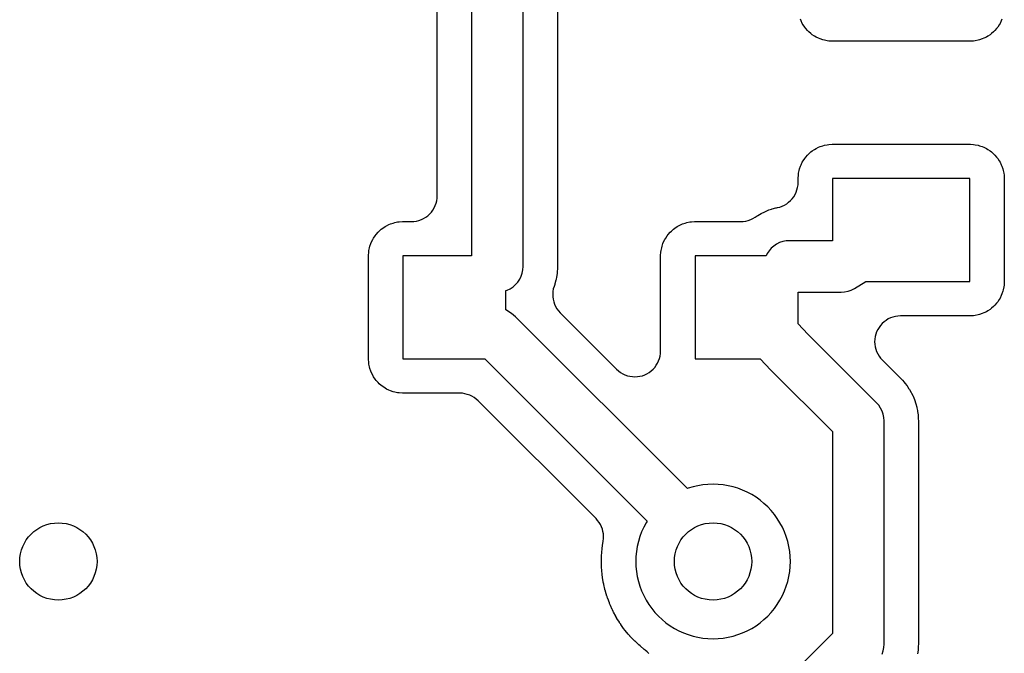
# Model space of a CAD drawing. Header units: millimetres. Extents: x 0 to 200, y 0 to 150.
# Tile 24 of 36: x 11.24 to 22.7, y 79.49 to 86.87. Entities that reach past the tile are written whole.
import ezdxf

# ---------------------------------------------------------------- set-up
doc = ezdxf.new("R2010")
doc.units = ezdxf.units.MM
for name, color, linetype in [('COPPER_KEEP_ref', 8, 'Continuous'), ('COPPER_REMOVE', 3, 'Continuous'), ('DRILL_0.9', 4, 'Continuous')]:
    doc.layers.add(name, color=color, linetype=linetype)

msp = doc.modelspace()

# ---------------------------------------------------------------- linework, layer by layer
at = {"layer": 'COPPER_KEEP_ref'}
for points in [[(18.562, 79.492), (18.542, 79.512), (18.52, 79.531), (18.51, 79.538), (18.506, 79.541), (18.465, 79.576), (18.461, 79.579), (18.445, 79.593), (18.441, 79.596), (18.402, 79.633), (18.398, 79.636), (18.383, 79.651), (18.38, 79.655), (18.343, 79.694), (18.34, 79.698), (18.326, 79.714), (18.323, 79.718), (18.288, 79.759), (18.285, 79.763), (18.272, 79.78), (18.269, 79.784), (18.238, 79.828), (18.235, 79.832), (18.223, 79.85), (18.221, 79.854), (18.192, 79.9), (18.19, 79.904), (18.179, 79.922), (18.177, 79.927), (18.151, 79.974), (18.149, 79.979), (18.14, 79.998), (18.137, 80.002), (18.115, 80.051), (18.113, 80.056), (18.105, 80.075), (18.103, 80.08), (18.084, 80.131), (18.083, 80.135), (18.076, 80.155), (18.074, 80.16), (18.059, 80.212), (18.057, 80.216), (18.052, 80.237), (18.051, 80.242), (18.038, 80.294), (18.037, 80.299), (18.033, 80.32), (18.032, 80.325), (18.023, 80.378), (18.023, 80.383), (18.02, 80.404), (18.019, 80.409), (18.014, 80.462), (18.014, 80.467), (18.012, 80.489), (18.012, 80.494), (18.01, 80.547), (18.01, 80.552), (18.01, 80.574), (18.01, 80.579), (18.012, 80.632), (18.012, 80.637), (18.014, 80.659), (18.014, 80.664), (18.019, 80.717), (18.02, 80.722), (18.023, 80.743), (18.023, 80.748), (18.032, 80.801), (18.035, 80.829), (18.036, 80.857), (18.034, 80.886), (18.029, 80.914), (18.022, 80.941), (18.012, 80.968), (17.999, 80.994), (17.984, 81.018), (17.967, 81.041), (17.948, 81.062), (16.575, 82.435), (16.553, 82.455), (16.529, 82.472), (16.504, 82.488), (16.478, 82.5), (16.45, 82.51), (16.421, 82.517), (16.392, 82.522), (16.363, 82.523), (15.705, 82.523), (15.695, 82.523), (15.658, 82.526), (15.638, 82.528), (15.606, 82.535), (15.587, 82.54), (15.556, 82.55), (15.538, 82.558), (15.509, 82.572), (15.492, 82.582), (15.465, 82.6), (15.449, 82.612), (15.425, 82.634), (15.411, 82.648), (15.389, 82.672), (15.377, 82.688), (15.359, 82.715), (15.349, 82.732), (15.335, 82.761), (15.327, 82.779), (15.317, 82.81), (15.312, 82.829), (15.305, 82.861), (15.303, 82.881), (15.3, 82.918), (15.3, 82.928), (15.3, 84.118), (15.3, 84.128), (15.303, 84.165), (15.305, 84.185), (15.312, 84.217), (15.317, 84.236), (15.327, 84.267), (15.335, 84.285), (15.349, 84.314), (15.359, 84.331), (15.377, 84.358), (15.389, 84.374), (15.411, 84.398), (15.425, 84.412), (15.449, 84.434), (15.465, 84.446), (15.492, 84.464), (15.509, 84.474), (15.538, 84.488), (15.556, 84.496), (15.587, 84.506), (15.606, 84.511), (15.638, 84.518), (15.658, 84.52), (15.695, 84.523), (15.705, 84.523), (15.8, 84.523), (15.829, 84.524), (15.859, 84.529), (15.887, 84.536), (15.915, 84.546), (15.941, 84.558), (15.967, 84.574), (15.99, 84.591), (16.012, 84.611), (16.032, 84.633), (16.049, 84.656), (16.065, 84.682), (16.077, 84.708), (16.087, 84.736), (16.094, 84.764), (16.099, 84.794), (16.1, 84.823), (16.1, 90.798)], [(16.5, 90.8), (16.5, 84.123), (15.7, 84.123), (15.7, 82.923), (16.653, 82.923), (18.543, 81.033), (18.531, 81.013), (18.503, 80.961), (18.479, 80.907), (18.458, 80.852), (18.441, 80.796), (18.427, 80.739), (18.418, 80.68), (18.412, 80.622), (18.41, 80.563), (18.412, 80.504), (18.418, 80.446), (18.427, 80.387), (18.441, 80.33), (18.458, 80.274), (18.479, 80.219), (18.503, 80.165), (18.503, 80.165), (18.531, 80.113), (18.562, 80.063), (18.596, 80.015), (18.633, 79.97), (18.674, 79.927), (18.717, 79.886), (18.762, 79.849), (18.81, 79.815), (18.86, 79.784), (18.912, 79.756), (18.966, 79.732), (19.021, 79.711), (19.077, 79.694), (19.134, 79.68), (19.193, 79.671), (19.251, 79.665), (19.31, 79.663), (19.369, 79.665), (19.427, 79.671), (19.486, 79.68), (19.543, 79.694), (19.599, 79.711), (19.654, 79.732), (19.708, 79.756), (19.76, 79.784), (19.81, 79.815), (19.858, 79.849), (19.903, 79.886), (19.946, 79.927), (19.987, 79.97), (20.024, 80.015), (20.058, 80.063), (20.089, 80.113), (20.117, 80.165), (20.141, 80.219), (20.162, 80.274), (20.179, 80.33), (20.193, 80.387), (20.202, 80.446), (20.208, 80.504), (20.21, 80.563), (20.208, 80.622), (20.202, 80.68), (20.193, 80.739), (20.179, 80.796), (20.162, 80.852), (20.141, 80.907), (20.117, 80.961), (20.089, 81.013), (20.058, 81.063), (20.024, 81.111), (19.987, 81.156), (19.946, 81.199), (19.903, 81.24), (19.858, 81.277), (19.81, 81.311), (19.76, 81.342), (19.708, 81.37), (19.654, 81.394), (19.599, 81.415), (19.543, 81.432), (19.486, 81.446), (19.427, 81.455), (19.369, 81.461), (19.31, 81.463), (19.251, 81.461), (19.193, 81.455), (19.134, 81.446), (19.077, 81.432), (19.021, 81.415), (19.012, 81.412), (19.012, 81.412), (17.012, 83.412), (16.989, 83.433), (16.963, 83.452), (16.9, 83.493), (16.9, 83.718), (16.915, 83.723), (16.95, 83.74), (16.983, 83.762), (17.012, 83.788), (17.038, 83.817), (17.06, 83.85), (17.077, 83.885), (17.09, 83.922), (17.097, 83.961), (17.1, 84), (17.1, 90.676)], [(17.5, 90.386), (17.5, 84.002), (17.5, 83.998), (17.499, 83.976), (17.499, 83.971), (17.497, 83.94), (17.496, 83.93), (17.49, 83.888), (17.489, 83.878), (17.483, 83.849), (17.481, 83.84), (17.47, 83.799), (17.467, 83.789), (17.459, 83.767), (17.451, 83.738), (17.446, 83.708), (17.444, 83.678), (17.444, 83.647), (17.448, 83.617), (17.455, 83.588), (17.465, 83.559), (17.478, 83.532), (17.493, 83.505), (17.511, 83.481), (17.531, 83.459), (18.188, 82.802), (18.21, 82.782), (18.233, 82.765), (18.259, 82.75), (18.285, 82.737), (18.313, 82.727), (18.341, 82.72), (18.371, 82.716), (18.4, 82.714), (18.429, 82.716), (18.459, 82.72), (18.487, 82.727), (18.515, 82.737), (18.541, 82.75), (18.567, 82.765), (18.59, 82.782), (18.612, 82.802), (18.632, 82.824), (18.649, 82.848), (18.665, 82.873), (18.677, 82.899), (18.687, 82.927), (18.694, 82.956), (18.699, 82.985), (18.7, 83.014), (18.7, 84.118), (18.7, 84.128), (18.703, 84.165), (18.705, 84.185), (18.712, 84.217), (18.717, 84.236), (18.727, 84.267), (18.735, 84.285), (18.749, 84.314), (18.759, 84.331), (18.777, 84.358), (18.789, 84.374), (18.811, 84.398), (18.825, 84.412), (18.849, 84.434), (18.865, 84.446), (18.892, 84.464), (18.909, 84.474), (18.938, 84.488), (18.956, 84.496), (18.987, 84.506), (19.006, 84.511), (19.038, 84.518), (19.058, 84.52), (19.095, 84.523), (19.105, 84.523), (19.633, 84.523), (19.662, 84.524), (19.691, 84.529), (19.72, 84.536), (19.748, 84.546), (19.774, 84.558), (19.8, 84.574), (19.824, 84.59), (19.832, 84.595), (19.869, 84.616), (19.877, 84.621), (19.904, 84.634), (19.913, 84.638), (19.952, 84.654), (19.961, 84.658), (19.989, 84.667), (19.999, 84.67), (20.04, 84.681), (20.049, 84.683), (20.059, 84.685), (20.087, 84.692), (20.115, 84.702), (20.141, 84.715), (20.167, 84.73), (20.19, 84.747), (20.212, 84.767), (20.232, 84.789), (20.249, 84.812), (20.265, 84.838), (20.277, 84.864), (20.287, 84.892), (20.294, 84.921), (20.299, 84.95), (20.3, 84.979), (20.3, 85.018), (20.3, 85.028), (20.303, 85.065), (20.305, 85.085), (20.312, 85.117), (20.317, 85.136), (20.327, 85.167), (20.335, 85.185), (20.349, 85.214), (20.359, 85.231), (20.377, 85.258), (20.389, 85.274), (20.411, 85.298), (20.425, 85.312), (20.449, 85.334), (20.465, 85.346), (20.492, 85.364), (20.509, 85.374), (20.538, 85.388), (20.556, 85.396), (20.587, 85.406), (20.606, 85.411), (20.638, 85.418), (20.658, 85.42), (20.695, 85.423), (20.705, 85.423), (22.295, 85.423), (22.305, 85.423), (22.342, 85.42), (22.362, 85.418), (22.394, 85.411), (22.413, 85.406), (22.444, 85.396), (22.462, 85.388), (22.491, 85.374), (22.508, 85.364), (22.535, 85.346), (22.551, 85.334), (22.575, 85.312), (22.589, 85.298), (22.611, 85.274), (22.623, 85.258), (22.641, 85.231), (22.651, 85.214), (22.665, 85.185), (22.673, 85.167), (22.683, 85.136), (22.688, 85.117), (22.695, 85.085), (22.697, 85.065), (22.7, 85.028), (22.7, 85.018), (22.7, 83.828), (22.7, 83.818), (22.697, 83.781), (22.695, 83.761), (22.688, 83.729), (22.683, 83.71), (22.673, 83.679), (22.665, 83.661), (22.651, 83.632), (22.641, 83.615), (22.623, 83.588), (22.611, 83.572), (22.589, 83.548), (22.575, 83.534), (22.551, 83.512), (22.535, 83.5), (22.508, 83.482), (22.491, 83.472), (22.462, 83.458), (22.444, 83.45), (22.413, 83.44), (22.394, 83.435), (22.362, 83.428), (22.342, 83.426), (22.305, 83.423), (22.295, 83.423), (21.491, 83.423), (21.462, 83.422), (21.433, 83.417), (21.404, 83.41), (21.376, 83.4), (21.35, 83.388), (21.325, 83.372), (21.301, 83.355), (21.279, 83.335), (21.259, 83.313), (21.242, 83.29), (21.227, 83.264), (21.214, 83.238), (21.204, 83.21), (21.197, 83.182), (21.193, 83.152), (21.191, 83.123), (21.193, 83.094), (21.197, 83.064), (21.204, 83.036), (21.214, 83.008), (21.227, 82.982), (21.242, 82.956), (21.259, 82.933), (21.279, 82.911), (21.493, 82.697), (21.497, 82.693), (21.511, 82.678), (21.514, 82.674), (21.536, 82.65), (21.542, 82.642), (21.568, 82.609), (21.573, 82.601), (21.59, 82.576), (21.595, 82.568), (21.616, 82.531), (21.621, 82.523), (21.634, 82.496), (21.638, 82.487), (21.654, 82.448), (21.658, 82.439), (21.667, 82.411), (21.67, 82.401), (21.681, 82.36), (21.683, 82.351), (21.689, 82.322), (21.69, 82.312), (21.696, 82.27), (21.697, 82.26), (21.699, 82.229), (21.699, 82.224), (21.7, 82.202), (21.7, 82.198), (21.7, 79.602), (21.7, 79.598), (21.699, 79.576), (21.699, 79.571), (21.697, 79.54), (21.696, 79.53), (21.69, 79.488)], [(22.673, 86.879), (22.665, 86.861), (22.651, 86.832), (22.641, 86.815), (22.623, 86.788), (22.611, 86.772), (22.589, 86.748), (22.575, 86.734), (22.551, 86.712), (22.535, 86.7), (22.508, 86.682), (22.491, 86.672), (22.462, 86.658), (22.444, 86.65), (22.413, 86.64), (22.394, 86.635), (22.362, 86.628), (22.342, 86.626), (22.305, 86.623), (22.295, 86.623), (20.705, 86.623), (20.695, 86.623), (20.658, 86.626), (20.638, 86.628), (20.606, 86.635), (20.587, 86.64), (20.556, 86.65), (20.538, 86.658), (20.509, 86.672), (20.492, 86.682), (20.465, 86.7), (20.449, 86.712), (20.425, 86.734), (20.411, 86.748), (20.389, 86.772), (20.377, 86.788), (20.359, 86.815), (20.349, 86.832), (20.335, 86.861), (20.327, 86.879)], [(21.277, 79.485), (21.29, 79.522), (21.297, 79.561), (21.3, 79.6), (21.3, 82.2), (21.297, 82.239), (21.29, 82.278), (21.277, 82.315), (21.26, 82.35), (21.238, 82.383), (21.212, 82.412), (20.415, 83.21), (20.3, 83.33), (20.3, 83.7), (20.8, 83.7), (20.841, 83.703), (20.881, 83.711), (20.919, 83.725), (20.955, 83.743), (21.087, 83.823), (22.3, 83.823), (22.3, 85.023), (20.7, 85.023), (20.7, 84.3), (20.2, 84.3), (20.161, 84.297), (20.122, 84.29), (20.085, 84.277), (20.05, 84.26), (20.017, 84.238), (19.988, 84.212), (19.962, 84.183), (19.94, 84.15), (19.927, 84.123), (19.1, 84.123), (19.1, 82.923), (19.859, 82.923), (19.983, 82.793), (19.988, 82.788), (20.7, 82.076), (20.7, 79.724), (19.788, 78.812)]]:
    msp.add_lwpolyline(points, dxfattribs=at)
at = {"layer": 'COPPER_REMOVE'}
for points in [[(18.562, 79.492), (18.542, 79.512), (18.52, 79.531), (18.51, 79.538), (18.506, 79.541), (18.465, 79.576), (18.461, 79.579), (18.445, 79.593), (18.441, 79.596), (18.402, 79.633), (18.398, 79.636), (18.383, 79.651), (18.38, 79.655), (18.343, 79.694), (18.34, 79.698), (18.326, 79.714), (18.323, 79.718), (18.288, 79.759), (18.285, 79.763), (18.272, 79.78), (18.269, 79.784), (18.238, 79.828), (18.235, 79.832), (18.223, 79.85), (18.221, 79.854), (18.192, 79.9), (18.19, 79.904), (18.179, 79.922), (18.177, 79.927), (18.151, 79.974), (18.149, 79.979), (18.14, 79.998), (18.137, 80.002), (18.115, 80.051), (18.113, 80.056), (18.105, 80.075), (18.103, 80.08), (18.084, 80.131), (18.083, 80.135), (18.076, 80.155), (18.074, 80.16), (18.059, 80.212), (18.057, 80.216), (18.052, 80.237), (18.051, 80.242), (18.038, 80.294), (18.037, 80.299), (18.033, 80.32), (18.032, 80.325), (18.023, 80.378), (18.023, 80.383), (18.02, 80.404), (18.019, 80.409), (18.014, 80.462), (18.014, 80.467), (18.012, 80.489), (18.012, 80.494), (18.01, 80.547), (18.01, 80.552), (18.01, 80.574), (18.01, 80.579), (18.012, 80.632), (18.012, 80.637), (18.014, 80.659), (18.014, 80.664), (18.019, 80.717), (18.02, 80.722), (18.023, 80.743), (18.023, 80.748), (18.032, 80.801), (18.035, 80.829), (18.036, 80.857), (18.034, 80.886), (18.029, 80.914), (18.022, 80.941), (18.012, 80.968), (17.999, 80.994), (17.984, 81.018), (17.967, 81.041), (17.948, 81.062), (16.575, 82.435), (16.553, 82.455), (16.529, 82.472), (16.504, 82.488), (16.478, 82.5), (16.45, 82.51), (16.421, 82.517), (16.392, 82.522), (16.363, 82.523), (15.705, 82.523), (15.695, 82.523), (15.658, 82.526), (15.638, 82.528), (15.606, 82.535), (15.587, 82.54), (15.556, 82.55), (15.538, 82.558), (15.509, 82.572), (15.492, 82.582), (15.465, 82.6), (15.449, 82.612), (15.425, 82.634), (15.411, 82.648), (15.389, 82.672), (15.377, 82.688), (15.359, 82.715), (15.349, 82.732), (15.335, 82.761), (15.327, 82.779), (15.317, 82.81), (15.312, 82.829), (15.305, 82.861), (15.303, 82.881), (15.3, 82.918), (15.3, 82.928), (15.3, 84.118), (15.3, 84.128), (15.303, 84.165), (15.305, 84.185), (15.312, 84.217), (15.317, 84.236), (15.327, 84.267), (15.335, 84.285), (15.349, 84.314), (15.359, 84.331), (15.377, 84.358), (15.389, 84.374), (15.411, 84.398), (15.425, 84.412), (15.449, 84.434), (15.465, 84.446), (15.492, 84.464), (15.509, 84.474), (15.538, 84.488), (15.556, 84.496), (15.587, 84.506), (15.606, 84.511), (15.638, 84.518), (15.658, 84.52), (15.695, 84.523), (15.705, 84.523), (15.8, 84.523), (15.829, 84.524), (15.859, 84.529), (15.887, 84.536), (15.915, 84.546), (15.941, 84.558), (15.967, 84.574), (15.99, 84.591), (16.012, 84.611), (16.032, 84.633), (16.049, 84.656), (16.065, 84.682), (16.077, 84.708), (16.087, 84.736), (16.094, 84.764), (16.099, 84.794), (16.1, 84.823), (16.1, 90.798)], [(16.5, 90.8), (16.5, 84.123), (15.7, 84.123), (15.7, 82.923), (16.653, 82.923), (18.543, 81.033), (18.531, 81.013), (18.503, 80.961), (18.479, 80.907), (18.458, 80.852), (18.441, 80.796), (18.427, 80.739), (18.418, 80.68), (18.412, 80.622), (18.41, 80.563), (18.412, 80.504), (18.418, 80.446), (18.427, 80.387), (18.441, 80.33), (18.458, 80.274), (18.479, 80.219), (18.503, 80.165), (18.503, 80.165), (18.531, 80.113), (18.562, 80.063), (18.596, 80.015), (18.633, 79.97), (18.674, 79.927), (18.717, 79.886), (18.762, 79.849), (18.81, 79.815), (18.86, 79.784), (18.912, 79.756), (18.966, 79.732), (19.021, 79.711), (19.077, 79.694), (19.134, 79.68), (19.193, 79.671), (19.251, 79.665), (19.31, 79.663), (19.369, 79.665), (19.427, 79.671), (19.486, 79.68), (19.543, 79.694), (19.599, 79.711), (19.654, 79.732), (19.708, 79.756), (19.76, 79.784), (19.81, 79.815), (19.858, 79.849), (19.903, 79.886), (19.946, 79.927), (19.987, 79.97), (20.024, 80.015), (20.058, 80.063), (20.089, 80.113), (20.117, 80.165), (20.141, 80.219), (20.162, 80.274), (20.179, 80.33), (20.193, 80.387), (20.202, 80.446), (20.208, 80.504), (20.21, 80.563), (20.208, 80.622), (20.202, 80.68), (20.193, 80.739), (20.179, 80.796), (20.162, 80.852), (20.141, 80.907), (20.117, 80.961), (20.089, 81.013), (20.058, 81.063), (20.024, 81.111), (19.987, 81.156), (19.946, 81.199), (19.903, 81.24), (19.858, 81.277), (19.81, 81.311), (19.76, 81.342), (19.708, 81.37), (19.654, 81.394), (19.599, 81.415), (19.543, 81.432), (19.486, 81.446), (19.427, 81.455), (19.369, 81.461), (19.31, 81.463), (19.251, 81.461), (19.193, 81.455), (19.134, 81.446), (19.077, 81.432), (19.021, 81.415), (19.012, 81.412), (19.012, 81.412), (17.012, 83.412), (16.989, 83.433), (16.963, 83.452), (16.9, 83.493), (16.9, 83.718), (16.915, 83.723), (16.95, 83.74), (16.983, 83.762), (17.012, 83.788), (17.038, 83.817), (17.06, 83.85), (17.077, 83.885), (17.09, 83.922), (17.097, 83.961), (17.1, 84), (17.1, 90.676)], [(17.5, 90.386), (17.5, 84.002), (17.5, 83.998), (17.499, 83.976), (17.499, 83.971), (17.497, 83.94), (17.496, 83.93), (17.49, 83.888), (17.489, 83.878), (17.483, 83.849), (17.481, 83.84), (17.47, 83.799), (17.467, 83.789), (17.459, 83.767), (17.451, 83.738), (17.446, 83.708), (17.444, 83.678), (17.444, 83.647), (17.448, 83.617), (17.455, 83.588), (17.465, 83.559), (17.478, 83.532), (17.493, 83.505), (17.511, 83.481), (17.531, 83.459), (18.188, 82.802), (18.21, 82.782), (18.233, 82.765), (18.259, 82.75), (18.285, 82.737), (18.313, 82.727), (18.341, 82.72), (18.371, 82.716), (18.4, 82.714), (18.429, 82.716), (18.459, 82.72), (18.487, 82.727), (18.515, 82.737), (18.541, 82.75), (18.567, 82.765), (18.59, 82.782), (18.612, 82.802), (18.632, 82.824), (18.649, 82.848), (18.665, 82.873), (18.677, 82.899), (18.687, 82.927), (18.694, 82.956), (18.699, 82.985), (18.7, 83.014), (18.7, 84.118), (18.7, 84.128), (18.703, 84.165), (18.705, 84.185), (18.712, 84.217), (18.717, 84.236), (18.727, 84.267), (18.735, 84.285), (18.749, 84.314), (18.759, 84.331), (18.777, 84.358), (18.789, 84.374), (18.811, 84.398), (18.825, 84.412), (18.849, 84.434), (18.865, 84.446), (18.892, 84.464), (18.909, 84.474), (18.938, 84.488), (18.956, 84.496), (18.987, 84.506), (19.006, 84.511), (19.038, 84.518), (19.058, 84.52), (19.095, 84.523), (19.105, 84.523), (19.633, 84.523), (19.662, 84.524), (19.691, 84.529), (19.72, 84.536), (19.748, 84.546), (19.774, 84.558), (19.8, 84.574), (19.824, 84.59), (19.832, 84.595), (19.869, 84.616), (19.877, 84.621), (19.904, 84.634), (19.913, 84.638), (19.952, 84.654), (19.961, 84.658), (19.989, 84.667), (19.999, 84.67), (20.04, 84.681), (20.049, 84.683), (20.059, 84.685), (20.087, 84.692), (20.115, 84.702), (20.141, 84.715), (20.167, 84.73), (20.19, 84.747), (20.212, 84.767), (20.232, 84.789), (20.249, 84.812), (20.265, 84.838), (20.277, 84.864), (20.287, 84.892), (20.294, 84.921), (20.299, 84.95), (20.3, 84.979), (20.3, 85.018), (20.3, 85.028), (20.303, 85.065), (20.305, 85.085), (20.312, 85.117), (20.317, 85.136), (20.327, 85.167), (20.335, 85.185), (20.349, 85.214), (20.359, 85.231), (20.377, 85.258), (20.389, 85.274), (20.411, 85.298), (20.425, 85.312), (20.449, 85.334), (20.465, 85.346), (20.492, 85.364), (20.509, 85.374), (20.538, 85.388), (20.556, 85.396), (20.587, 85.406), (20.606, 85.411), (20.638, 85.418), (20.658, 85.42), (20.695, 85.423), (20.705, 85.423), (22.295, 85.423), (22.305, 85.423), (22.342, 85.42), (22.362, 85.418), (22.394, 85.411), (22.413, 85.406), (22.444, 85.396), (22.462, 85.388), (22.491, 85.374), (22.508, 85.364), (22.535, 85.346), (22.551, 85.334), (22.575, 85.312), (22.589, 85.298), (22.611, 85.274), (22.623, 85.258), (22.641, 85.231), (22.651, 85.214), (22.665, 85.185), (22.673, 85.167), (22.683, 85.136), (22.688, 85.117), (22.695, 85.085), (22.697, 85.065), (22.7, 85.028), (22.7, 85.018), (22.7, 83.828), (22.7, 83.818), (22.697, 83.781), (22.695, 83.761), (22.688, 83.729), (22.683, 83.71), (22.673, 83.679), (22.665, 83.661), (22.651, 83.632), (22.641, 83.615), (22.623, 83.588), (22.611, 83.572), (22.589, 83.548), (22.575, 83.534), (22.551, 83.512), (22.535, 83.5), (22.508, 83.482), (22.491, 83.472), (22.462, 83.458), (22.444, 83.45), (22.413, 83.44), (22.394, 83.435), (22.362, 83.428), (22.342, 83.426), (22.305, 83.423), (22.295, 83.423), (21.491, 83.423), (21.462, 83.422), (21.433, 83.417), (21.404, 83.41), (21.376, 83.4), (21.35, 83.388), (21.325, 83.372), (21.301, 83.355), (21.279, 83.335), (21.259, 83.313), (21.242, 83.29), (21.227, 83.264), (21.214, 83.238), (21.204, 83.21), (21.197, 83.182), (21.193, 83.152), (21.191, 83.123), (21.193, 83.094), (21.197, 83.064), (21.204, 83.036), (21.214, 83.008), (21.227, 82.982), (21.242, 82.956), (21.259, 82.933), (21.279, 82.911), (21.493, 82.697), (21.497, 82.693), (21.511, 82.678), (21.514, 82.674), (21.536, 82.65), (21.542, 82.642), (21.568, 82.609), (21.573, 82.601), (21.59, 82.576), (21.595, 82.568), (21.616, 82.531), (21.621, 82.523), (21.634, 82.496), (21.638, 82.487), (21.654, 82.448), (21.658, 82.439), (21.667, 82.411), (21.67, 82.401), (21.681, 82.36), (21.683, 82.351), (21.689, 82.322), (21.69, 82.312), (21.696, 82.27), (21.697, 82.26), (21.699, 82.229), (21.699, 82.224), (21.7, 82.202), (21.7, 82.198), (21.7, 79.602), (21.7, 79.598), (21.699, 79.576), (21.699, 79.571), (21.697, 79.54), (21.696, 79.53), (21.69, 79.488)], [(22.673, 86.879), (22.665, 86.861), (22.651, 86.832), (22.641, 86.815), (22.623, 86.788), (22.611, 86.772), (22.589, 86.748), (22.575, 86.734), (22.551, 86.712), (22.535, 86.7), (22.508, 86.682), (22.491, 86.672), (22.462, 86.658), (22.444, 86.65), (22.413, 86.64), (22.394, 86.635), (22.362, 86.628), (22.342, 86.626), (22.305, 86.623), (22.295, 86.623), (20.705, 86.623), (20.695, 86.623), (20.658, 86.626), (20.638, 86.628), (20.606, 86.635), (20.587, 86.64), (20.556, 86.65), (20.538, 86.658), (20.509, 86.672), (20.492, 86.682), (20.465, 86.7), (20.449, 86.712), (20.425, 86.734), (20.411, 86.748), (20.389, 86.772), (20.377, 86.788), (20.359, 86.815), (20.349, 86.832), (20.335, 86.861), (20.327, 86.879)], [(21.277, 79.485), (21.29, 79.522), (21.297, 79.561), (21.3, 79.6), (21.3, 82.2), (21.297, 82.239), (21.29, 82.278), (21.277, 82.315), (21.26, 82.35), (21.238, 82.383), (21.212, 82.412), (20.415, 83.21), (20.3, 83.33), (20.3, 83.7), (20.8, 83.7), (20.841, 83.703), (20.881, 83.711), (20.919, 83.725), (20.955, 83.743), (21.087, 83.823), (22.3, 83.823), (22.3, 85.023), (20.7, 85.023), (20.7, 84.3), (20.2, 84.3), (20.161, 84.297), (20.122, 84.29), (20.085, 84.277), (20.05, 84.26), (20.017, 84.238), (19.988, 84.212), (19.962, 84.183), (19.94, 84.15), (19.927, 84.123), (19.1, 84.123), (19.1, 82.923), (19.859, 82.923), (19.983, 82.793), (19.988, 82.788), (20.7, 82.076), (20.7, 79.724), (19.788, 78.812)]]:
    msp.add_lwpolyline(points, dxfattribs=at)
at = {"layer": 'DRILL_0.9'}
for centre in [(11.69, 80.563), (19.31, 80.563)]:
    msp.add_circle(centre, 0.45, dxfattribs=at)

doc.saveas('drawing.dxf')
